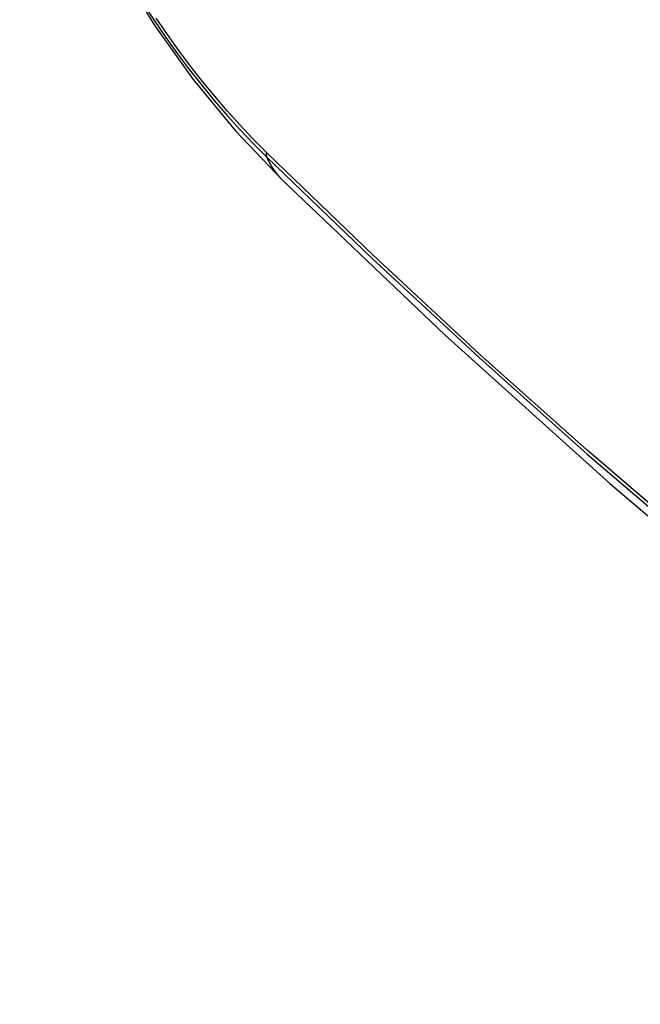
# Model space of a CAD drawing. Header units: inches. Extents: x 27 to 746, y 82 to 342.
# Tile 178 of 256: x 636.8 to 636.936, y 322.713 to 322.93. Entities that reach past the tile are written whole.
import ezdxf

# ---------------------------------------------------------------- set-up
doc = ezdxf.new("R2010")
doc.units = ezdxf.units.IN
doc.header["$MEASUREMENT"] = 0
doc.layers.add('Visible Edges(ANSI)', color=7, linetype='Continuous', lineweight=25)
doc.layers.add('Visible Tangent Edges(ANSI)', color=7, linetype='Continuous', lineweight=25)

msp = doc.modelspace()

# ---------------------------------------------------------------- linework, layer by layer
at = {"layer": 'Visible Edges(ANSI)', "flags": 128}
for points in [[(636.79956, 322.99488), (636.8038, 322.98059), (636.80894, 322.96687), (636.81492, 322.95366), (636.82173, 322.94094), (636.82934, 322.92869), (636.83778, 322.91691), (636.8471, 322.90559), (636.85735, 322.89478)], [(636.85735, 322.89478), (636.89316, 322.86062), (636.92953, 322.82786), (636.96641, 322.79654), (637.00376, 322.76672), (637.04152, 322.73846), (637.07965, 322.7118), (637.11811, 322.68679), (637.15684, 322.66349), (637.19582, 322.64194), (637.23498, 322.62218), (637.27429, 322.60427), (637.3137, 322.58826), (637.35318, 322.5742), (637.39267, 322.56213), (637.43214, 322.55212), (637.47152, 322.54422)]]:
    msp.add_lwpolyline(points, dxfattribs=at)
at = {"layer": 'Visible Edges(ANSI)'}
msp.add_ellipse((637.09962, 323.10138), major_axis=(0.15748, -0.27276), ratio=0.57735, start_param=2.363977, end_param=7.060801, dxfattribs=at)
msp.add_ellipse((637.09614, 323.09938), major_axis=(0.15994, -0.27703), ratio=0.57735, dxfattribs=at)
at = {"layer": 'Visible Tangent Edges(ANSI)'}
msp.add_line((636.85415, 322.90056), (636.85381, 322.90089), dxfattribs=at)
at = {"layer": 'Visible Tangent Edges(ANSI)', "flags": 128}
for points in [[(636.82678, 322.93355), (636.82921, 322.92982), (636.83172, 322.92616), (636.83429, 322.92256), (636.83694, 322.91904), (636.83964, 322.9156), (636.8424, 322.91224), (636.84522, 322.90898), (636.84809, 322.9058), (636.85101, 322.90273), (636.85396, 322.89976)], [(636.85381, 322.90089), (636.85092, 322.90382), (636.84807, 322.90685), (636.84526, 322.90997), (636.84251, 322.91318), (636.83981, 322.91647), (636.83717, 322.91985), (636.83459, 322.9233), (636.83207, 322.92682), (636.82962, 322.9304)], [(636.85396, 322.89976), (636.87724, 322.87736), (636.90077, 322.85554), (636.92453, 322.83436), (636.94849, 322.81382), (636.97263, 322.79395), (636.9969, 322.77479), (637.0213, 322.75635), (637.04578, 322.73865), (637.07032, 322.72172), (637.09488, 322.70557)], [(637.09447, 322.70655), (637.06996, 322.72267), (637.04548, 322.73959), (637.02105, 322.75727), (636.99671, 322.77569), (636.97249, 322.79484), (636.94842, 322.81469), (636.92452, 322.83522), (636.90082, 322.85639), (636.87736, 322.87817), (636.85415, 322.90056)]]:
    msp.add_lwpolyline(points, dxfattribs=at)
at = {"layer": 'Visible Tangent Edges(ANSI)'}
for centre, major_axis, ratio, start_param, end_param in [((637.09862, 323.10081), (-0.17318, 0.29996), 0.57735, 5.05527, 10.652693), ((637.09857, 323.10078), (0.15059, -0.26083), 0.57735, 4.097754, 6.89782), ((636.86114, 322.90637), (-0.00689, -0.00703), 0.359305, 5.877532, 6.141239), ((636.94006, 322.97909), (-0.08271, -0.08432), 0.354513, 6.141519, 6.283185)]:
    msp.add_ellipse(centre, major_axis=major_axis, ratio=ratio, start_param=start_param, end_param=end_param, dxfattribs=at)
for centre, major_axis in [((637.09922, 323.10115), (-0.17111, 0.29637)), ((637.09624, 323.09944), (0.1627, -0.2818)), ((637.09614, 323.09938), (-0.1621, 0.28076))]:
    msp.add_ellipse(centre, major_axis=major_axis, ratio=0.57735, dxfattribs=at)

doc.saveas('drawing.dxf')
